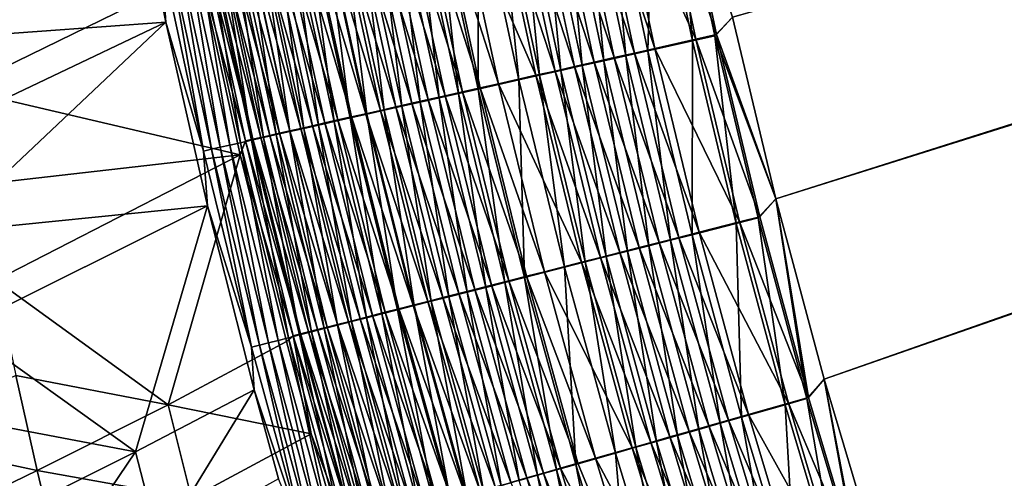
# Model space of a CAD drawing. Header units: metres. Extents: x 0 to 1400, y -1400 to 0.
# Tile 45 of 256: x 199 to 263, y -843 to -813. Entities that reach past the tile are written whole.
import ezdxf

# ---------------------------------------------------------------- set-up
doc = ezdxf.new("R2010")
doc.units = ezdxf.units.M

msp = doc.modelspace()

# ---------------------------------------------------------------- linework, layer by layer
at = {"layer": 'None'}
for points in [[(623.399841, -706.274292, -503.477753), (248.366776, -825.167664, -503.477753), (245.541229, -813.294373, -503.477753)], [(251.523605, -836.957336, -503.477753), (248.366776, -825.167664, -503.477753), (623.399841, -706.274292, -503.477753)], [(255.008926, -848.654297, -503.477753), (251.523605, -836.957336, -503.477753), (623.399841, -706.274292, -503.477753)], [(623.399841, -706.274292, -503.477753), (258.819977, -860.249512, -503.477753), (255.008926, -848.654297, -503.477753)], [(262.953918, -871.733887, -503.477753), (258.819977, -860.249512, -503.477753), (623.399841, -706.274292, -503.477753)], [(267.40802, -883.098511, -503.477753), (262.953918, -871.733887, -503.477753), (623.399841, -706.274292, -503.477753)], [(626.394043, -706.461426, -500.477753), (245.541229, -813.294373, -500.477753), (248.366791, -825.167664, -500.477753)], [(248.366791, -825.167664, -500.477753), (251.523621, -836.957275, -500.477753), (626.394043, -706.461426, -500.477753)], [(251.523621, -836.957275, -500.477753), (255.008942, -848.654236, -500.477753), (626.394043, -706.461426, -500.477753)], [(626.394043, -706.461426, -500.477753), (255.008942, -848.654236, -500.477753), (258.819977, -860.249451, -500.477753)], [(258.819977, -860.249451, -500.477753), (262.953918, -871.733887, -500.477753), (626.394043, -706.461426, -500.477753)], [(262.953918, -871.733887, -500.477753), (267.40799, -883.098511, -500.477753), (626.394043, -706.461426, -500.477753)], [(191.665649, -814.848633, -422.786804), (190.653137, -808.568481, -422.802887), (206.105118, -801.499695, -476.572937)], [(208.514389, -813.617859, -476.808502), (191.665649, -814.848633, -422.786804), (206.105118, -801.499695, -476.572937)], [(208.180984, -809.140564, -478.131744), (208.514389, -813.617859, -476.808502), (206.105118, -801.499695, -476.572937)], [(240.375656, -802.809875, -503.358704), (240.005951, -815.488831, -503.005981), (237.436859, -803.386536, -503.000763)], [(243.133179, -814.737427, -500.369415), (240.59993, -802.716736, -500.368195), (237.89296, -803.247803, -500.038574)], [(240.005951, -815.488831, -503.005981), (240.375656, -802.809875, -503.358704), (242.912338, -814.83374, -503.360046)], [(242.912338, -814.83374, -503.360046), (240.375656, -802.809875, -503.358704), (241.850616, -802.520447, -503.448273)], [(244.476761, -814.434692, -500.450958), (241.958527, -802.450256, -500.450653), (240.59993, -802.716736, -500.368195)], [(243.133179, -814.737427, -500.369415), (244.476761, -814.434692, -500.450958), (240.59993, -802.716736, -500.368195)], [(241.850616, -802.520447, -503.448273), (245.541229, -813.294373, -503.477753), (244.370987, -814.505005, -503.448608)], [(242.912338, -814.83374, -503.360046), (241.850616, -802.520447, -503.448273), (244.370987, -814.505005, -503.448608)], [(245.541229, -813.294373, -500.477753), (241.958527, -802.450256, -500.450653), (244.476761, -814.434692, -500.450958)], [(239.127441, -815.640137, -499.799561), (236.549637, -803.511292, -499.792084), (235.216446, -803.772888, -499.491577)], [(237.436859, -803.386536, -503.000763), (238.563538, -815.813904, -502.741241), (235.9785, -803.672729, -502.733124)], [(240.456055, -815.340698, -500.043396), (237.89296, -803.247803, -500.038574), (236.549637, -803.511292, -499.792084)], [(239.127441, -815.640137, -499.799561), (240.456055, -815.340698, -500.043396), (236.549637, -803.511292, -499.792084)], [(237.436859, -803.386536, -503.000763), (240.005951, -815.488831, -503.005981), (238.563538, -815.813904, -502.741241)], [(240.456055, -815.340698, -500.043396), (243.133179, -814.737427, -500.369415), (237.89296, -803.247803, -500.038574)], [(236.50238, -816.23175, -499.151947), (233.89592, -804.031982, -499.137421), (232.590561, -804.288086, -498.72995)], [(234.531128, -803.956726, -502.40686), (235.713684, -816.456299, -502.038055), (233.097519, -804.238098, -502.022339)], [(237.808716, -815.937317, -499.502319), (235.216446, -803.772888, -499.491577), (233.89592, -804.031982, -499.137421)], [(236.50238, -816.23175, -499.151947), (237.808716, -815.937317, -499.502319), (233.89592, -804.031982, -499.137421)], [(235.9785, -803.672729, -502.733124), (237.131897, -816.136658, -502.418488), (234.531128, -803.956726, -502.40686)], [(234.531128, -803.956726, -502.40686), (237.131897, -816.136658, -502.418488), (235.713684, -816.456299, -502.038055)], [(237.808716, -815.937317, -499.502319), (239.127441, -815.640137, -499.799561), (235.216446, -803.772888, -499.491577)], [(235.9785, -803.672729, -502.733124), (238.563538, -815.813904, -502.741241), (237.131897, -816.136658, -502.418488)], [(232.681366, -817.093018, -497.786438), (230.034515, -804.789734, -497.757294), (227.563873, -805.274719, -496.580963)], [(230.282303, -804.79071, -501.080109), (231.565445, -817.391541, -500.555542), (228.905441, -805.060974, -500.523895)], [(233.936584, -816.810059, -498.293335), (231.30278, -804.540833, -498.269592), (230.034515, -804.789734, -497.757294)], [(232.681366, -817.093018, -497.786438), (233.936584, -816.810059, -498.293335), (230.034515, -804.789734, -497.757294)], [(231.680359, -804.516235, -501.579926), (232.928146, -817.08429, -501.105865), (230.282303, -804.79071, -501.080109)], [(230.282303, -804.79071, -501.080109), (232.928146, -817.08429, -501.105865), (231.565445, -817.391541, -500.555542)], [(232.590561, -804.288086, -498.72995), (231.30278, -804.540833, -498.269592), (235.210892, -816.522827, -498.74881)], [(231.30278, -804.540833, -498.269592), (233.936584, -816.810059, -498.293335), (235.210892, -816.522827, -498.74881)], [(233.097519, -804.238098, -502.022339), (234.311584, -816.7724, -501.600372), (231.680359, -804.516235, -501.579926)], [(231.680359, -804.516235, -501.579926), (234.311584, -816.7724, -501.600372), (232.928146, -817.08429, -501.105865)], [(235.210892, -816.522827, -498.74881), (236.50238, -816.23175, -499.151947), (232.590561, -804.288086, -498.72995)], [(233.097519, -804.238098, -502.022339), (235.713684, -816.456299, -502.038055), (234.311584, -816.7724, -501.600372)], [(228.910019, -817.990356, -499.29184), (226.223221, -805.587708, -499.246826), (228.905441, -805.060974, -500.523895)], [(227.563873, -805.274719, -496.580963), (226.365158, -805.510132, -495.919037), (230.235397, -817.64447, -496.622437)], [(230.235397, -817.64447, -496.622437), (232.681366, -817.093018, -497.786438), (227.563873, -805.274719, -496.580963)], [(228.905441, -805.060974, -500.523895), (231.565445, -817.391541, -500.555542), (228.910019, -817.990356, -499.29184)], [(223.649582, -806.093201, -497.75769), (225.130951, -818.842834, -497.005127), (222.408447, -806.337036, -496.936432)], [(226.75441, -818.429504, -494.516174), (224.050034, -805.964844, -494.45285), (222.937286, -806.183411, -493.650635)], [(226.36084, -818.565369, -497.818054), (223.649582, -806.093201, -497.75769), (224.921844, -805.843262, -498.528198)], [(225.130951, -818.842834, -497.005127), (223.649582, -806.093201, -497.75769), (226.36084, -818.565369, -497.818054)], [(227.887283, -818.174011, -495.264954), (225.193268, -805.740234, -495.20932), (224.050034, -805.964844, -494.45285)], [(226.75441, -818.429504, -494.516174), (227.887283, -818.174011, -495.264954), (224.050034, -805.964844, -494.45285)], [(227.62117, -818.281067, -498.580627), (224.921844, -805.843262, -498.528198), (226.223221, -805.587708, -499.246826)], [(226.36084, -818.565369, -497.818054), (224.921844, -805.843262, -498.528198), (227.62117, -818.281067, -498.580627)], [(229.048218, -817.91217, -495.967377), (226.365158, -805.510132, -495.919037), (225.193268, -805.740234, -495.20932)], [(227.887283, -818.174011, -495.264954), (229.048218, -817.91217, -495.967377), (225.193268, -805.740234, -495.20932)], [(227.62117, -818.281067, -498.580627), (226.223221, -805.587708, -499.246826), (228.910019, -817.990356, -499.29184)], [(226.365158, -805.510132, -495.919037), (229.048218, -817.91217, -495.967377), (230.235397, -817.64447, -496.622437)], [(223.54158, -819.15448, -492.002502), (220.810165, -806.601501, -491.913818), (219.798859, -806.800354, -490.982056)], [(221.200424, -806.574463, -496.065521), (222.770233, -819.375549, -495.23288), (220.027405, -806.804993, -495.14621)], [(224.579926, -818.920105, -492.883728), (221.856812, -806.395752, -492.803833), (220.810165, -806.601501, -491.913818)], [(223.54158, -819.15448, -492.002502), (224.579926, -818.920105, -492.883728), (220.810165, -806.601501, -491.913818)], [(223.933456, -819.113037, -496.143036), (221.200424, -806.574463, -496.065521), (222.408447, -806.337036, -496.936432)], [(222.770233, -819.375549, -495.23288), (221.200424, -806.574463, -496.065521), (223.933456, -819.113037, -496.143036)], [(222.937286, -806.183411, -493.650635), (221.856812, -806.395752, -492.803833), (225.651382, -818.678345, -493.722076)], [(221.856812, -806.395752, -492.803833), (224.579926, -818.920105, -492.883728), (225.651382, -818.678345, -493.722076)], [(222.408447, -806.337036, -496.936432), (225.130951, -818.842834, -497.005127), (223.933456, -819.113037, -496.143036)], [(225.651382, -818.678345, -493.722076), (226.75441, -818.429504, -494.516174), (222.937286, -806.183411, -493.650635)], [(216.992142, -807.352539, -487.95105), (216.137344, -807.520874, -486.867035), (219.749084, -820.010864, -488.077759)], [(219.502747, -820.113281, -492.229492), (216.735306, -807.452454, -492.113159), (217.793213, -807.244324, -493.168427)], [(217.888336, -807.176147, -488.999207), (216.992142, -807.352539, -487.95105), (220.640106, -819.80957, -489.116058)], [(216.992142, -807.352539, -487.95105), (219.749084, -820.010864, -488.077759), (220.640106, -819.80957, -489.116058)], [(218.891129, -807.028442, -494.179962), (220.553268, -819.876038, -493.274567), (217.793213, -807.244324, -493.168427)], [(217.793213, -807.244324, -493.168427), (220.553268, -819.876038, -493.274567), (219.502747, -820.113281, -492.229492)], [(221.57019, -819.599487, -490.117249), (218.824402, -806.992004, -490.01004), (217.888336, -807.176147, -488.999207)], [(220.640106, -819.80957, -489.116058), (221.57019, -819.599487, -490.117249), (217.888336, -807.176147, -488.999207)], [(222.537842, -819.381042, -491.079865), (219.798859, -806.800354, -490.982056), (218.824402, -806.992004, -490.01004)], [(221.57019, -819.599487, -490.117249), (222.537842, -819.381042, -491.079865), (218.824402, -806.992004, -490.01004)], [(220.027405, -806.804993, -495.14621), (221.642975, -819.630005, -494.276215), (218.891129, -807.028442, -494.179962)], [(218.891129, -807.028442, -494.179962), (221.642975, -819.630005, -494.276215), (220.553268, -819.876038, -493.274567)], [(222.537842, -819.381042, -491.079865), (223.54158, -819.15448, -492.002502), (219.798859, -806.800354, -490.982056)], [(220.027405, -806.804993, -495.14621), (222.770233, -819.375549, -495.23288), (221.642975, -819.630005, -494.276215)], [(215.72467, -820.967041, -487.646393), (212.936646, -808.200562, -487.486908), (213.818085, -808.026855, -488.70105)], [(213.16037, -808.107971, -482.205811), (216.604752, -820.721802, -483.583466), (213.835861, -807.974609, -483.415741)], [(214.746094, -807.844055, -489.877899), (216.602356, -820.768616, -488.849457), (213.818085, -808.026855, -488.70105)], [(213.818085, -808.026855, -488.70105), (216.602356, -820.768616, -488.849457), (215.72467, -820.967041, -487.646393)], [(213.835861, -807.974609, -483.415741), (217.325165, -820.558838, -484.754761), (214.557922, -807.832153, -484.597473)], [(213.835861, -807.974609, -483.415741), (216.604752, -820.721802, -483.583466), (217.325165, -820.558838, -484.754761)], [(218.090164, -820.385803, -485.895599), (215.325455, -807.680847, -485.748657), (214.557922, -807.832153, -484.597473)], [(214.557922, -807.832153, -484.597473), (217.325165, -820.558838, -484.754761), (218.090164, -820.385803, -485.895599)], [(217.525681, -820.559875, -490.015381), (214.746094, -807.844055, -489.877899), (215.719055, -807.652466, -491.015778)], [(216.602356, -820.768616, -488.849457), (214.746094, -807.844055, -489.877899), (217.525681, -820.559875, -490.015381)], [(215.325455, -807.680847, -485.748657), (218.898605, -820.203003, -487.003815), (216.137344, -807.520874, -486.867035)], [(218.898605, -820.203003, -487.003815), (215.325455, -807.680847, -485.748657), (218.090164, -820.385803, -485.895599)], [(216.735306, -807.452454, -492.113159), (218.493011, -820.341309, -491.142578), (215.719055, -807.652466, -491.015778)], [(215.719055, -807.652466, -491.015778), (218.493011, -820.341309, -491.142578), (217.525681, -820.559875, -490.015381)], [(216.137344, -807.520874, -486.867035), (218.898605, -820.203003, -487.003815), (219.749084, -820.010864, -488.077759)], [(218.493011, -820.341309, -491.142578), (216.735306, -807.452454, -492.113159), (219.502747, -820.113281, -492.229492)], [(212.697464, -821.652344, -482.503876), (209.904388, -808.799133, -482.299194), (210.586075, -808.664368, -483.640747)], [(211.319458, -808.519531, -484.954254), (213.379395, -821.497864, -483.834106), (210.586075, -808.664368, -483.640747)], [(210.586075, -808.664368, -483.640747), (213.379395, -821.497864, -483.834106), (212.697464, -821.652344, -482.503876)], [(210.945129, -808.546509, -477.131287), (210.749802, -810.313538, -475.865356), (213.708115, -821.378601, -477.350739)], [(210.945129, -808.546509, -477.131287), (214.189865, -821.269165, -478.639709), (211.423798, -808.451538, -478.43042)], [(210.945129, -808.546509, -477.131287), (213.708115, -821.378601, -477.350739), (214.189865, -821.269165, -478.639709)], [(214.112015, -821.331909, -485.136261), (211.319458, -808.519531, -484.954254), (212.103363, -808.364868, -486.237183)], [(213.379395, -821.497864, -483.834106), (211.319458, -808.519531, -484.954254), (214.112015, -821.331909, -485.136261)], [(211.423798, -808.451538, -478.43042), (214.721451, -821.148499, -479.90979), (211.953262, -808.346619, -479.710815)], [(211.423798, -808.451538, -478.43042), (214.189865, -821.269165, -478.639709), (214.721451, -821.148499, -479.90979)], [(215.301834, -821.016907, -481.158661), (212.532486, -808.232056, -480.970062), (211.953262, -808.346619, -479.710815)], [(211.953262, -808.346619, -479.710815), (214.721451, -821.148499, -479.90979), (215.301834, -821.016907, -481.158661)], [(214.89415, -821.154907, -486.407867), (212.103363, -808.364868, -486.237183), (212.936646, -808.200562, -487.486908)], [(214.112015, -821.331909, -485.136261), (212.103363, -808.364868, -486.237183), (214.89415, -821.154907, -486.407867)], [(212.532486, -808.232056, -480.970062), (215.929947, -820.874634, -482.383972), (213.16037, -808.107971, -482.205811)], [(215.929947, -820.874634, -482.383972), (212.532486, -808.232056, -480.970062), (215.301834, -821.016907, -481.158661)], [(214.89415, -821.154907, -486.407867), (212.936646, -808.200562, -487.486908), (215.72467, -820.967041, -487.646393)], [(213.16037, -808.107971, -482.205811), (215.929947, -820.874634, -482.383972), (216.604752, -820.721802, -483.583466)], [(208.700684, -809.037415, -479.542114), (210.967163, -822.045105, -478.369904), (208.180984, -809.140564, -478.131744)], [(208.180984, -809.140564, -478.131744), (210.967163, -822.045105, -478.369904), (208.514389, -813.617859, -476.808502)], [(211.490204, -821.92627, -479.769257), (208.700684, -809.037415, -479.542114), (209.275543, -808.923523, -480.932129)], [(210.967163, -822.045105, -478.369904), (208.700684, -809.037415, -479.542114), (211.490204, -821.92627, -479.769257)], [(212.067352, -821.795227, -481.148071), (209.275543, -808.923523, -480.932129), (209.904388, -808.799133, -482.299194)], [(211.490204, -821.92627, -479.769257), (209.275543, -808.923523, -480.932129), (212.067352, -821.795227, -481.148071)], [(212.067352, -821.795227, -481.148071), (209.904388, -808.799133, -482.299194), (212.697464, -821.652344, -482.503876)], [(193.972046, -811.718323, -421.817627), (195.031235, -817.990723, -421.793152), (210.749802, -810.313538, -475.865356)], [(210.749802, -810.313538, -475.865356), (195.031235, -817.990723, -421.793152), (213.373703, -822.283325, -476.076569)], [(210.749802, -810.313538, -475.865356), (213.373703, -822.283325, -476.076569), (213.708115, -821.378601, -477.350739)], [(192.759552, -821.113647, -422.770844), (191.665649, -814.848633, -422.786804), (208.514389, -813.617859, -476.808502)], [(193.934891, -827.362549, -422.754974), (192.759552, -821.113647, -422.770844), (208.514389, -813.617859, -476.808502)], [(208.514389, -813.617859, -476.808502), (211.224426, -825.619995, -477.035614), (193.934891, -827.362549, -422.754974)], [(210.967163, -822.045105, -478.369904), (211.224426, -825.619995, -477.035614), (208.514389, -813.617859, -476.808502)], [(245.541229, -813.294373, -503.477753), (248.366776, -825.167664, -503.477753), (244.370987, -814.505005, -503.448608)], [(248.366791, -825.167664, -500.477753), (245.541229, -813.294373, -500.477753), (244.476761, -814.434692, -500.450958)], [(247.322021, -826.337646, -500.451263), (244.476761, -814.434692, -500.450958), (243.133179, -814.737427, -500.369415)], [(248.366791, -825.167664, -500.477753), (244.476761, -814.434692, -500.450958), (247.322021, -826.337646, -500.451263)], [(242.904343, -827.507996, -503.010986), (240.005951, -815.488831, -503.005981), (242.912338, -814.83374, -503.360046)], [(245.994202, -826.676147, -500.370605), (243.133179, -814.737427, -500.369415), (240.456055, -815.340698, -500.043396)], [(242.904343, -827.507996, -503.010986), (242.912338, -814.83374, -503.360046), (245.776779, -826.775574, -503.361298)], [(245.776779, -826.775574, -503.361298), (242.912338, -814.83374, -503.360046), (244.370987, -814.505005, -503.448608)], [(245.994202, -826.676147, -500.370605), (247.322021, -826.337646, -500.451263), (243.133179, -814.737427, -500.369415)], [(244.370987, -814.505005, -503.448608), (248.366776, -825.167664, -503.477753), (247.218323, -826.407959, -503.448944)], [(245.776779, -826.775574, -503.361298), (244.370987, -814.505005, -503.448608), (247.218323, -826.407959, -503.448944)], [(242.035156, -827.685547, -499.806732), (239.127441, -815.640137, -499.799561), (237.808716, -815.937317, -499.502319)], [(240.005951, -815.488831, -503.005981), (241.478683, -827.871521, -502.749023), (238.563538, -815.813904, -502.741241)], [(243.348358, -827.350708, -500.048004), (240.456055, -815.340698, -500.043396), (239.127441, -815.640137, -499.799561)], [(242.035156, -827.685547, -499.806732), (243.348358, -827.350708, -500.048004), (239.127441, -815.640137, -499.799561)], [(241.478683, -827.871521, -502.749023), (240.005951, -815.488831, -503.005981), (242.904343, -827.507996, -503.010986)], [(243.348358, -827.350708, -500.048004), (245.994202, -826.676147, -500.370605), (240.456055, -815.340698, -500.043396)], [(239.440231, -828.347168, -499.165863), (236.50238, -816.23175, -499.151947), (235.210892, -816.522827, -498.74881)], [(237.131897, -816.136658, -502.418488), (238.66153, -828.589966, -502.053162), (235.713684, -816.456299, -502.038055)], [(240.731644, -828.017883, -499.512573), (237.808716, -815.937317, -499.502319), (236.50238, -816.23175, -499.151947)], [(239.440231, -828.347168, -499.165863), (240.731644, -828.017883, -499.512573), (236.50238, -816.23175, -499.151947)], [(238.563538, -815.813904, -502.741241), (240.063538, -828.232422, -502.429626), (237.131897, -816.136658, -502.418488)], [(237.131897, -816.136658, -502.418488), (240.063538, -828.232422, -502.429626), (238.66153, -828.589966, -502.053162)], [(240.731644, -828.017883, -499.512573), (242.035156, -827.685547, -499.806732), (237.808716, -815.937317, -499.502319)], [(238.563538, -815.813904, -502.741241), (241.478683, -827.871521, -502.749023), (240.063538, -828.232422, -502.429626)], [(236.903214, -828.99408, -498.316132), (233.936584, -816.810059, -498.293335), (232.681366, -817.093018, -497.786438)], [(234.311584, -816.7724, -501.600372), (235.907257, -829.292419, -501.130615), (232.928146, -817.08429, -501.105865)], [(235.210892, -816.522827, -498.74881), (233.936584, -816.810059, -498.293335), (238.163315, -828.672729, -498.766907)], [(233.936584, -816.810059, -498.293335), (236.903214, -828.99408, -498.316132), (238.163315, -828.672729, -498.766907)], [(235.713684, -816.456299, -502.038055), (237.275269, -828.943481, -501.619995), (234.311584, -816.7724, -501.600372)], [(234.311584, -816.7724, -501.600372), (237.275269, -828.943481, -501.619995), (235.907257, -829.292419, -501.130615)], [(238.163315, -828.672729, -498.766907), (239.440231, -828.347168, -499.165863), (235.210892, -816.522827, -498.74881)], [(235.713684, -816.456299, -502.038055), (238.66153, -828.589966, -502.053162), (237.275269, -828.943481, -501.619995)], [(231.565445, -817.391541, -500.555542), (231.93248, -830.306274, -499.335083), (228.910019, -817.990356, -499.29184)], [(230.235397, -817.64447, -496.622437), (229.048218, -817.91217, -495.967377), (233.241959, -829.927795, -496.662292)], [(235.661789, -829.310669, -497.814453), (232.681366, -817.093018, -497.786438), (230.235397, -817.64447, -496.622437)], [(233.241959, -829.927795, -496.662292), (235.661789, -829.310669, -497.814453), (230.235397, -817.64447, -496.622437)], [(232.928146, -817.08429, -501.105865), (234.559525, -829.636169, -500.585938), (231.565445, -817.391541, -500.555542)], [(231.565445, -817.391541, -500.555542), (234.559525, -829.636169, -500.585938), (231.93248, -830.306274, -499.335083)], [(235.661789, -829.310669, -497.814453), (236.903214, -828.99408, -498.316132), (232.681366, -817.093018, -497.786438)], [(232.928146, -817.08429, -501.105865), (235.907257, -829.292419, -501.130615), (234.559525, -829.636169, -500.585938)], [(195.031235, -817.990723, -421.793152), (196.173233, -824.248718, -421.769043), (213.373703, -822.283325, -476.076569)], [(229.409348, -830.949951, -497.876068), (226.36084, -818.565369, -497.818054), (227.62117, -818.281067, -498.580627)], [(230.917847, -830.52063, -495.31842), (227.887283, -818.174011, -495.264954), (226.75441, -818.429504, -494.516174)], [(230.656967, -830.631653, -498.631042), (227.62117, -818.281067, -498.580627), (228.910019, -817.990356, -499.29184)], [(229.409348, -830.949951, -497.876068), (227.62117, -818.281067, -498.580627), (230.656967, -830.631653, -498.631042)], [(232.067062, -830.227478, -496.013824), (229.048218, -817.91217, -495.967377), (227.887283, -818.174011, -495.264954)], [(230.917847, -830.52063, -495.31842), (232.067062, -830.227478, -496.013824), (227.887283, -818.174011, -495.264954)], [(228.910019, -817.990356, -499.29184), (231.93248, -830.306274, -499.335083), (230.656967, -830.631653, -498.631042)], [(229.048218, -817.91217, -495.967377), (232.067062, -830.227478, -496.013824), (233.241959, -829.927795, -496.662292)], [(227.6418, -831.356506, -492.960571), (224.579926, -818.920105, -492.883728), (223.54158, -819.15448, -492.002502)], [(225.130951, -818.842834, -497.005127), (227.005371, -831.563416, -496.21756), (223.933456, -819.113037, -496.143036)], [(225.651382, -818.678345, -493.722076), (224.579926, -818.920105, -492.883728), (228.703491, -831.085632, -493.790741)], [(224.579926, -818.920105, -492.883728), (227.6418, -831.356506, -492.960571), (228.703491, -831.085632, -493.790741)], [(228.191513, -831.260681, -497.071198), (225.130951, -818.842834, -497.005127), (226.36084, -818.565369, -497.818054)], [(227.005371, -831.563416, -496.21756), (225.130951, -818.842834, -497.005127), (228.191513, -831.260681, -497.071198)], [(229.796066, -830.806824, -494.577057), (226.75441, -818.429504, -494.516174), (225.651382, -818.678345, -493.722076)], [(228.703491, -831.085632, -493.790741), (229.796066, -830.806824, -494.577057), (225.651382, -818.678345, -493.722076)], [(228.191513, -831.260681, -497.071198), (226.36084, -818.565369, -497.818054), (229.409348, -830.949951, -497.876068)], [(229.796066, -830.806824, -494.577057), (230.917847, -830.52063, -495.31842), (226.75441, -818.429504, -494.516174)], [(224.656967, -832.118408, -490.220398), (221.57019, -819.599487, -490.117249), (220.640106, -819.80957, -489.116058)], [(225.617081, -831.873291, -491.173981), (222.537842, -819.381042, -491.079865), (221.57019, -819.599487, -490.117249)], [(224.656967, -832.118408, -490.220398), (225.617081, -831.873291, -491.173981), (221.57019, -819.599487, -490.117249)], [(222.770233, -819.375549, -495.23288), (224.735321, -832.142761, -494.368805), (221.642975, -819.630005, -494.276215)], [(226.612503, -831.619202, -492.08783), (223.54158, -819.15448, -492.002502), (222.537842, -819.381042, -491.079865)], [(225.617081, -831.873291, -491.173981), (226.612503, -831.619202, -492.08783), (222.537842, -819.381042, -491.079865)], [(225.852753, -831.857544, -495.316254), (222.770233, -819.375549, -495.23288), (223.933456, -819.113037, -496.143036)], [(224.735321, -832.142761, -494.368805), (222.770233, -819.375549, -495.23288), (225.852753, -831.857544, -495.316254)], [(226.612503, -831.619202, -492.08783), (227.6418, -831.356506, -492.960571), (223.54158, -819.15448, -492.002502)], [(223.933456, -819.113037, -496.143036), (227.005371, -831.563416, -496.21756), (225.852753, -831.857544, -495.316254)], [(222.003143, -832.796143, -487.135468), (218.898605, -820.203003, -487.003815), (218.090164, -820.385803, -485.895599)], [(221.609909, -832.940796, -491.264618), (218.493011, -820.341309, -491.142578), (219.502747, -820.113281, -492.229492)], [(218.898605, -820.203003, -487.003815), (222.848541, -832.5802, -488.199738), (219.749084, -820.010864, -488.077759)], [(222.848541, -832.5802, -488.199738), (218.898605, -820.203003, -487.003815), (222.003143, -832.796143, -487.135468)], [(220.553268, -819.876038, -493.274567), (222.61232, -832.684814, -492.341461), (219.502747, -820.113281, -492.229492)], [(219.502747, -820.113281, -492.229492), (222.61232, -832.684814, -492.341461), (221.609909, -832.940796, -491.264618)], [(220.640106, -819.80957, -489.116058), (219.749084, -820.010864, -488.077759), (223.733627, -832.354126, -489.228516)], [(219.749084, -820.010864, -488.077759), (222.848541, -832.5802, -488.199738), (223.733627, -832.354126, -489.228516)], [(221.642975, -819.630005, -494.276215), (223.654648, -832.418701, -493.376678), (220.553268, -819.876038, -493.274567)], [(220.553268, -819.876038, -493.274567), (223.654648, -832.418701, -493.376678), (222.61232, -832.684814, -492.341461)], [(223.733627, -832.354126, -489.228516), (224.656967, -832.118408, -490.220398), (220.640106, -819.80957, -489.116058)], [(221.642975, -819.630005, -494.276215), (224.735321, -832.142761, -494.368805), (223.654648, -832.418701, -493.376678)], [(219.045776, -833.552124, -482.555634), (215.929947, -820.874634, -482.383972), (215.301834, -821.016907, -481.158661)], [(216.602356, -820.768616, -488.849457), (218.858078, -833.64386, -487.799988), (215.72467, -820.967041, -487.646393)], [(215.929947, -820.874634, -482.383972), (219.719131, -833.379883, -483.745026), (216.604752, -820.721802, -483.583466)], [(219.719131, -833.379883, -483.745026), (215.929947, -820.874634, -482.383972), (219.045776, -833.552124, -482.555634)], [(219.731216, -833.420715, -488.992371), (216.602356, -820.768616, -488.849457), (217.525681, -820.559875, -490.015381)], [(218.858078, -833.64386, -487.799988), (216.602356, -820.768616, -488.849457), (219.731216, -833.420715, -488.992371)], [(216.604752, -820.721802, -483.583466), (220.43718, -833.196289, -484.906281), (217.325165, -820.558838, -484.754761)], [(216.604752, -820.721802, -483.583466), (219.719131, -833.379883, -483.745026), (220.43718, -833.196289, -484.906281)], [(217.325165, -820.558838, -484.754761), (221.198883, -833.001648, -486.03714), (218.090164, -820.385803, -485.895599)], [(217.325165, -820.558838, -484.754761), (220.43718, -833.196289, -484.906281), (221.198883, -833.001648, -486.03714)], [(218.493011, -820.341309, -491.142578), (220.649017, -833.186218, -490.147766), (217.525681, -820.559875, -490.015381)], [(217.525681, -820.559875, -490.015381), (220.649017, -833.186218, -490.147766), (219.731216, -833.420715, -488.992371)], [(218.090164, -820.385803, -485.895599), (221.198883, -833.001648, -486.03714), (222.003143, -832.796143, -487.135468)], [(220.649017, -833.186218, -490.147766), (218.493011, -820.341309, -491.142578), (221.609909, -832.940796, -491.264618)], [(213.379395, -821.497864, -483.834106), (215.839172, -834.415955, -482.701141), (212.697464, -821.652344, -482.503876)], [(213.708115, -821.378601, -477.350739), (213.373703, -822.283325, -476.076569), (216.820282, -834.12207, -477.562378)], [(216.520538, -834.241577, -484.020416), (213.379395, -821.497864, -483.834106), (214.112015, -821.331909, -485.136261)], [(215.839172, -834.415955, -482.701141), (213.379395, -821.497864, -483.834106), (216.520538, -834.241577, -484.020416)], [(213.708115, -821.378601, -477.350739), (217.304382, -833.997925, -478.841522), (214.189865, -821.269165, -478.639709)], [(217.304382, -833.997925, -478.841522), (213.708115, -821.378601, -477.350739), (216.820282, -834.12207, -477.562378)], [(217.251572, -834.054565, -485.311615), (214.112015, -821.331909, -485.136261), (214.89415, -821.154907, -486.407867)], [(216.520538, -834.241577, -484.020416), (214.112015, -821.331909, -485.136261), (217.251572, -834.054565, -485.311615)], [(214.189865, -821.269165, -478.639709), (217.837357, -833.861389, -480.101624), (214.721451, -821.148499, -479.90979)], [(214.189865, -821.269165, -478.639709), (217.304382, -833.997925, -478.841522), (217.837357, -833.861389, -480.101624)], [(214.721451, -821.148499, -479.90979), (218.418182, -833.712708, -481.340424), (215.301834, -821.016907, -481.158661)], [(214.721451, -821.148499, -479.90979), (217.837357, -833.861389, -480.101624), (218.418182, -833.712708, -481.340424)], [(218.031128, -833.855225, -486.572296), (214.89415, -821.154907, -486.407867), (215.72467, -820.967041, -487.646393)], [(217.251572, -834.054565, -485.311615), (214.89415, -821.154907, -486.407867), (218.031128, -833.855225, -486.572296)], [(215.301834, -821.016907, -481.158661), (218.418182, -833.712708, -481.340424), (219.045776, -833.552124, -482.555634)], [(215.72467, -820.967041, -487.646393), (218.858078, -833.64386, -487.799988), (218.031128, -833.855225, -486.572296)], [(214.10434, -834.860413, -478.599609), (210.967163, -822.045105, -478.369904), (211.490204, -821.92627, -479.769257)], [(211.224426, -825.619995, -477.035614), (210.967163, -822.045105, -478.369904), (214.10434, -834.860413, -478.599609)], [(214.629929, -834.725647, -479.988281), (211.490204, -821.92627, -479.769257), (212.067352, -821.795227, -481.148071)], [(214.10434, -834.860413, -478.599609), (211.490204, -821.92627, -479.769257), (214.629929, -834.725647, -479.988281)], [(215.208588, -834.577393, -481.356293), (212.067352, -821.795227, -481.148071), (212.697464, -821.652344, -482.503876)], [(214.629929, -834.725647, -479.988281), (212.067352, -821.795227, -481.148071), (215.208588, -834.577393, -481.356293)], [(212.697464, -821.652344, -482.503876), (215.839172, -834.415955, -482.701141), (215.208588, -834.577393, -481.356293)], [(213.373703, -822.283325, -476.076569), (196.173233, -824.248718, -421.769043), (197.398148, -830.49115, -421.745209)], [(213.373703, -822.283325, -476.076569), (197.398148, -830.49115, -421.745209), (208.655441, -838.639343, -450.149689)], [(208.655441, -838.639343, -450.149689), (216.38855, -834.49707, -476.285645), (213.373703, -822.283325, -476.076569)], [(213.373703, -822.283325, -476.076569), (216.38855, -834.49707, -476.285645), (216.820282, -834.12207, -477.562378)], [(248.366776, -825.167664, -503.477753), (250.392166, -838.219604, -503.449249), (247.218323, -826.407959, -503.448944)], [(250.493881, -838.14917, -500.451538), (248.366791, -825.167664, -500.477753), (247.322021, -826.337646, -500.451263)], [(248.366776, -825.167664, -503.477753), (251.523605, -836.957336, -503.477753), (250.392166, -838.219604, -503.449249)], [(251.523621, -836.957275, -500.477753), (248.366791, -825.167664, -500.477753), (250.493881, -838.14917, -500.451538)], [(211.224426, -825.619995, -477.035614), (195.191742, -833.594299, -422.739227), (193.934891, -827.362549, -422.754974)], [(195.191742, -833.594299, -422.739227), (211.224426, -825.619995, -477.035614), (206.531509, -841.704468, -451.14328)], [(211.224426, -825.619995, -477.035614), (214.272018, -837.655518, -477.2565), (206.531509, -841.704468, -451.14328)], [(214.272018, -837.655518, -477.2565), (211.224426, -825.619995, -477.035614), (214.10434, -834.860413, -478.599609)], [(249.18251, -838.522949, -500.371704), (245.994202, -826.676147, -500.370605), (243.348358, -827.350708, -500.048004)], [(248.968475, -838.625427, -503.362518), (245.776779, -826.775574, -503.361298), (247.218323, -826.407959, -503.448944)], [(250.493881, -838.14917, -500.451538), (247.322021, -826.337646, -500.451263), (245.994202, -826.676147, -500.370605)], [(249.18251, -838.522949, -500.371704), (250.493881, -838.14917, -500.451538), (245.994202, -826.676147, -500.370605)], [(247.218323, -826.407959, -503.448944), (250.392166, -838.219604, -503.449249), (248.968475, -838.625427, -503.362518)], [(246.131516, -839.434143, -503.015747), (242.904343, -827.507996, -503.010986), (245.776779, -826.775574, -503.361298)], [(246.131516, -839.434143, -503.015747), (245.776779, -826.775574, -503.361298), (248.968475, -838.625427, -503.362518)], [(241.478683, -827.871521, -502.749023), (243.325455, -840.23407, -502.440247), (240.063538, -828.232422, -502.429626)], [(245.272232, -839.637512, -499.813568), (242.035156, -827.685547, -499.806732), (240.731644, -828.017883, -499.512573)], [(244.723343, -839.835571, -502.756409), (241.478683, -827.871521, -502.749023), (242.904343, -827.507996, -503.010986)], [(243.325455, -840.23407, -502.440247), (241.478683, -827.871521, -502.749023), (244.723343, -839.835571, -502.756409)], [(246.569336, -839.267761, -500.052399), (243.348358, -827.350708, -500.048004), (242.035156, -827.685547, -499.806732)], [(245.272232, -839.637512, -499.813568), (246.569336, -839.267761, -500.052399), (242.035156, -827.685547, -499.806732)], [(244.723343, -839.835571, -502.756409), (242.904343, -827.507996, -503.010986), (246.131516, -839.434143, -503.015747)], [(246.569336, -839.267761, -500.052399), (249.18251, -838.522949, -500.371704), (243.348358, -827.350708, -500.048004)], [(238.66153, -828.589966, -502.053162), (240.57074, -841.019409, -501.638733), (237.275269, -828.943481, -501.619995)], [(242.708817, -840.368164, -499.179138), (239.440231, -828.347168, -499.165863), (238.163315, -828.672729, -498.766907)], [(240.063538, -828.232422, -502.429626), (241.940399, -840.628967, -502.067566), (238.66153, -828.589966, -502.053162)], [(238.66153, -828.589966, -502.053162), (241.940399, -840.628967, -502.067566), (240.57074, -841.019409, -501.638733)], [(243.984619, -840.004517, -499.522369), (240.731644, -828.017883, -499.512573), (239.440231, -828.347168, -499.165863)], [(242.708817, -840.368164, -499.179138), (243.984619, -840.004517, -499.522369), (239.440231, -828.347168, -499.165863)], [(240.063538, -828.232422, -502.429626), (243.325455, -840.23407, -502.440247), (241.940399, -840.628967, -502.067566)], [(243.984619, -840.004517, -499.522369), (245.272232, -839.637512, -499.813568), (240.731644, -828.017883, -499.512573)], [(240.202011, -841.082764, -498.337891), (236.903214, -828.99408, -498.316132), (235.661789, -829.310669, -497.814453)], [(237.275269, -828.943481, -501.619995), (239.218918, -841.404846, -501.154236), (235.907257, -829.292419, -501.130615)], [(238.163315, -828.672729, -498.766907), (236.903214, -828.99408, -498.316132), (241.447205, -840.727783, -498.784149)], [(236.903214, -828.99408, -498.316132), (240.202011, -841.082764, -498.337891), (241.447205, -840.727783, -498.784149)], [(237.275269, -828.943481, -501.619995), (240.57074, -841.019409, -501.638733), (239.218918, -841.404846, -501.154236)], [(241.447205, -840.727783, -498.784149), (242.708817, -840.368164, -499.179138), (238.163315, -828.672729, -498.766907)], [(234.559525, -829.636169, -500.585938), (235.28981, -842.525085, -499.376373), (231.93248, -830.306274, -499.335083)], [(238.975067, -841.432556, -497.841187), (235.661789, -829.310669, -497.814453), (233.241959, -829.927795, -496.662292)], [(235.907257, -829.292419, -501.130615), (237.886917, -841.784607, -500.61496), (234.559525, -829.636169, -500.585938)], [(234.559525, -829.636169, -500.585938), (237.886917, -841.784607, -500.61496), (235.28981, -842.525085, -499.376373)], [(238.975067, -841.432556, -497.841187), (240.202011, -841.082764, -498.337891), (235.661789, -829.310669, -497.814453)], [(235.907257, -829.292419, -501.130615), (239.218918, -841.404846, -501.154236), (237.886917, -841.784607, -500.61496)], [(197.398148, -830.49115, -421.745209), (198.706039, -836.717163, -421.721741), (208.655441, -838.639343, -450.149689)], [(234.284149, -842.769897, -495.369507), (230.917847, -830.52063, -495.31842), (229.796066, -830.806824, -494.577057)], [(231.93248, -830.306274, -499.335083), (234.028427, -842.884766, -498.679199), (230.656967, -830.631653, -498.631042)], [(235.420914, -842.445801, -496.058197), (232.067062, -830.227478, -496.013824), (230.917847, -830.52063, -495.31842)], [(234.284149, -842.769897, -495.369507), (235.420914, -842.445801, -496.058197), (230.917847, -830.52063, -495.31842)], [(231.93248, -830.306274, -499.335083), (235.28981, -842.525085, -499.376373), (234.028427, -842.884766, -498.679199)], [(233.241959, -829.927795, -496.662292), (232.067062, -830.227478, -496.013824), (236.582809, -842.114563, -496.700378)], [(232.067062, -830.227478, -496.013824), (235.420914, -842.445801, -496.058197), (236.582809, -842.114563, -496.700378)], [(236.582809, -842.114563, -496.700378), (238.975067, -841.432556, -497.841187), (233.241959, -829.927795, -496.662292)], [(228.703491, -831.085632, -493.790741), (227.6418, -831.356506, -492.960571), (232.092804, -843.394775, -493.856415)], [(231.58931, -843.580322, -497.134369), (228.191513, -831.260681, -497.071198), (229.409348, -830.949951, -497.876068)], [(233.174194, -843.086426, -494.635254), (229.796066, -830.806824, -494.577057), (228.703491, -831.085632, -493.790741)], [(232.092804, -843.394775, -493.856415), (233.174194, -843.086426, -494.635254), (228.703491, -831.085632, -493.790741)], [(232.794312, -843.236694, -497.931519), (229.409348, -830.949951, -497.876068), (230.656967, -830.631653, -498.631042)], [(231.58931, -843.580322, -497.134369), (229.409348, -830.949951, -497.876068), (232.794312, -843.236694, -497.931519)], [(233.174194, -843.086426, -494.635254), (234.284149, -842.769897, -495.369507), (229.796066, -830.806824, -494.577057)], [(230.656967, -830.631653, -498.631042), (234.028427, -842.884766, -498.679199), (232.794312, -843.236694, -497.931519)], [(230.02211, -843.985291, -492.169464), (226.612503, -831.619202, -492.08783), (225.617081, -831.873291, -491.173981)], [(227.005371, -831.563416, -496.21756), (229.274109, -844.240662, -495.396027), (225.852753, -831.857544, -495.316254)], [(231.041611, -843.69458, -493.034058), (227.6418, -831.356506, -492.960571), (226.612503, -831.619202, -492.08783)], [(230.02211, -843.985291, -492.169464), (231.041611, -843.69458, -493.034058), (226.612503, -831.619202, -492.08783)], [(230.415314, -843.915161, -496.288818), (227.005371, -831.563416, -496.21756), (228.191513, -831.260681, -497.071198)], [(229.274109, -844.240662, -495.396027), (227.005371, -831.563416, -496.21756), (230.415314, -843.915161, -496.288818)], [(227.6418, -831.356506, -492.960571), (231.041611, -843.69458, -493.034058), (232.092804, -843.394775, -493.856415)], [(230.415314, -843.915161, -496.288818), (228.191513, -831.260681, -497.071198), (231.58931, -843.580322, -497.134369)], [(223.654648, -832.418701, -493.376678), (226.063156, -845.156616, -492.448608), (222.61232, -832.684814, -492.341461)], [(223.733627, -832.354126, -489.228516), (222.848541, -832.5802, -488.199738), (227.168091, -844.799438, -489.336182)], [(224.735321, -832.142761, -494.368805), (227.096481, -844.861816, -493.474396), (223.654648, -832.418701, -493.376678)], [(223.654648, -832.418701, -493.376678), (227.096481, -844.861816, -493.474396), (226.063156, -845.156616, -492.448608)], [(228.083923, -844.538147, -490.319122), (224.656967, -832.118408, -490.220398), (223.733627, -832.354126, -489.228516)], [(227.168091, -844.799438, -489.336182), (228.083923, -844.538147, -490.319122), (223.733627, -832.354126, -489.228516)], [(229.035751, -844.266663, -491.264008), (225.617081, -831.873291, -491.173981), (224.656967, -832.118408, -490.220398)], [(228.083923, -844.538147, -490.319122), (229.035751, -844.266663, -491.264008), (224.656967, -832.118408, -490.220398)], [(228.167313, -844.556335, -494.457367), (224.735321, -832.142761, -494.368805), (225.852753, -831.857544, -495.316254)], [(227.096481, -844.861816, -493.474396), (224.735321, -832.142761, -494.368805), (228.167313, -844.556335, -494.457367)], [(229.035751, -844.266663, -491.264008), (230.02211, -843.985291, -492.169464), (225.617081, -831.873291, -491.173981)], [(225.852753, -831.857544, -495.316254), (229.274109, -844.240662, -495.396027), (228.167313, -844.556335, -494.457367)], [(220.43718, -833.196289, -484.906281), (224.650818, -845.517761, -486.172699), (221.198883, -833.001648, -486.03714)], [(224.11525, -845.712402, -490.274506), (220.649017, -833.186218, -490.147766), (221.609909, -832.940796, -491.264618)], [(221.198883, -833.001648, -486.03714), (225.450104, -845.289612, -487.261566), (222.003143, -832.796143, -487.135468)], [(221.198883, -833.001648, -486.03714), (224.650818, -845.517761, -486.172699), (225.450104, -845.289612, -487.261566)], [(222.61232, -832.684814, -492.341461), (225.068893, -845.440308, -491.38147), (221.609909, -832.940796, -491.264618)], [(221.609909, -832.940796, -491.264618), (225.068893, -845.440308, -491.38147), (224.11525, -845.712402, -490.274506)], [(226.289673, -845.050049, -488.316528), (222.848541, -832.5802, -488.199738), (222.003143, -832.796143, -487.135468)], [(222.003143, -832.796143, -487.135468), (225.450104, -845.289612, -487.261566), (226.289673, -845.050049, -488.316528)], [(222.61232, -832.684814, -492.341461), (226.063156, -845.156616, -492.448608), (225.068893, -845.440308, -491.38147)], [(222.848541, -832.5802, -488.199738), (226.289673, -845.050049, -488.316528), (227.168091, -844.799438, -489.336182)], [(206.531509, -841.704468, -451.14328), (196.530197, -839.8078, -422.723572), (195.191742, -833.594299, -422.739227)], [(217.837357, -833.861389, -480.101624), (221.880783, -846.308655, -481.514679), (218.418182, -833.712708, -481.340424)], [(218.858078, -833.64386, -487.799988), (221.513474, -846.455078, -486.729828), (218.031128, -833.855225, -486.572296)], [(218.418182, -833.712708, -481.340424), (222.507111, -846.129761, -482.720184), (219.045776, -833.552124, -482.555634)], [(218.418182, -833.712708, -481.340424), (221.880783, -846.308655, -481.514679), (222.507111, -846.129761, -482.720184)], [(222.336029, -846.220215, -487.947113), (218.858078, -833.64386, -487.799988), (219.731216, -833.420715, -488.992371)], [(221.513474, -846.455078, -486.729828), (218.858078, -833.64386, -487.799988), (222.336029, -846.220215, -487.947113)], [(223.178253, -845.93811, -483.899841), (219.719131, -833.379883, -483.745026), (219.045776, -833.552124, -482.555634)], [(219.045776, -833.552124, -482.555634), (222.507111, -846.129761, -482.720184), (223.178253, -845.93811, -483.899841)], [(219.719131, -833.379883, -483.745026), (223.893158, -845.734009, -485.051422), (220.43718, -833.196289, -484.906281)], [(223.893158, -845.734009, -485.051422), (219.719131, -833.379883, -483.745026), (223.178253, -845.93811, -483.899841)], [(220.649017, -833.186218, -490.147766), (223.203766, -845.972534, -489.129211), (219.731216, -833.420715, -488.992371)], [(219.731216, -833.420715, -488.992371), (223.203766, -845.972534, -489.129211), (222.336029, -846.220215, -487.947113)], [(220.43718, -833.196289, -484.906281), (223.893158, -845.734009, -485.051422), (224.650818, -845.517761, -486.172699)], [(223.203766, -845.972534, -489.129211), (220.649017, -833.186218, -490.147766), (224.11525, -845.712402, -490.274506)], [(215.839172, -834.415955, -482.701141), (218.698502, -847.259094, -481.555908), (215.208588, -834.577393, -481.356293)], [(219.32872, -847.079041, -482.890259), (215.839172, -834.415955, -482.701141), (216.520538, -834.241577, -484.020416)], [(219.32872, -847.079041, -482.890259), (218.698502, -847.259094, -481.555908), (215.839172, -834.415955, -482.701141)], [(216.820282, -834.12207, -477.562378), (216.38855, -834.49707, -476.285645), (218.004349, -840.525269, -476.386353)], [(220.008713, -846.884766, -484.198975), (216.520538, -834.241577, -484.020416), (217.251572, -834.054565, -485.311615)], [(219.32872, -847.079041, -482.890259), (216.520538, -834.241577, -484.020416), (220.008713, -846.884766, -484.198975)], [(220.766678, -846.627014, -479.035065), (217.304382, -833.997925, -478.841522), (216.820282, -834.12207, -477.562378)], [(216.820282, -834.12207, -477.562378), (218.004349, -840.525269, -476.386353), (220.280975, -846.76593, -477.765411)], [(216.820282, -834.12207, -477.562378), (220.280975, -846.76593, -477.765411), (220.766678, -846.627014, -479.035065)], [(220.737335, -846.676636, -485.479645), (217.251572, -834.054565, -485.311615), (218.031128, -833.855225, -486.572296)], [(220.008713, -846.884766, -484.198975), (217.251572, -834.054565, -485.311615), (220.737335, -846.676636, -485.479645)], [(217.304382, -833.997925, -478.841522), (221.300293, -846.474548, -480.285583), (217.837357, -833.861389, -480.101624)], [(221.300293, -846.474548, -480.285583), (217.304382, -833.997925, -478.841522), (220.766678, -846.627014, -479.035065)], [(217.837357, -833.861389, -480.101624), (221.300293, -846.474548, -480.285583), (221.880783, -846.308655, -481.514679)], [(218.031128, -833.855225, -486.572296), (221.513474, -846.455078, -486.729828), (220.737335, -846.676636, -485.479645)], [(218.004349, -840.525269, -476.386353), (216.38855, -834.49707, -476.285645), (208.655441, -838.639343, -450.149689)], [(217.591843, -847.5755, -478.819977), (214.10434, -834.860413, -478.599609), (214.629929, -834.725647, -479.988281)], [(214.272018, -837.655518, -477.2565), (214.10434, -834.860413, -478.599609), (217.591843, -847.5755, -478.819977)], [(218.119171, -847.424683, -480.198334), (214.629929, -834.725647, -479.988281), (215.208588, -834.577393, -481.356293)], [(217.591843, -847.5755, -478.819977), (214.629929, -834.725647, -479.988281), (218.119171, -847.424683, -480.198334)], [(215.208588, -834.577393, -481.356293), (218.698502, -847.259094, -481.555908), (218.119171, -847.424683, -480.198334)], [(200.097015, -842.92572, -421.698639), (198.706039, -836.717163, -421.721741), (190.101822, -840.796143, -393.350677)], [(208.655441, -838.639343, -450.149689), (198.706039, -836.717163, -421.721741), (200.097015, -842.92572, -421.698639)], [(251.523605, -836.957336, -503.477753), (253.892075, -849.929993, -503.449524), (250.392166, -838.219604, -503.449249)], [(253.991898, -849.859558, -500.451813), (251.523621, -836.957275, -500.477753), (250.493881, -838.14917, -500.451538)], [(251.523605, -836.957336, -503.477753), (255.008926, -848.654297, -503.477753), (253.892075, -849.929993, -503.449524)], [(255.008942, -848.654236, -500.477753), (251.523621, -836.957275, -500.477753), (253.991898, -849.859558, -500.451813)], [(206.531509, -841.704468, -451.14328), (214.272018, -837.655518, -477.2565), (208.08374, -847.772217, -451.132111)], [(214.272018, -837.655518, -477.2565), (215.864319, -843.468506, -477.360626), (208.08374, -847.772217, -451.132111)], [(215.864319, -843.468506, -477.360626), (214.272018, -837.655518, -477.2565), (217.591843, -847.5755, -478.819977)], [(250.392166, -838.219604, -503.449249), (252.486954, -850.373535, -503.363617), (248.968475, -838.625427, -503.362518)], [(253.991898, -849.859558, -500.451813), (250.493881, -838.14917, -500.451538), (249.18251, -838.522949, -500.371704)], [(250.392166, -838.219604, -503.449249), (253.892075, -849.929993, -503.449524), (252.486954, -850.373535, -503.363617)], [(210.180939, -844.722473, -450.131348), (208.655441, -838.639343, -450.149689), (200.097015, -842.92572, -421.698639)], [(210.180939, -844.722473, -450.131348), (218.004349, -840.525269, -476.386353), (208.655441, -838.639343, -450.149689)], [(249.68689, -851.257324, -503.020233), (246.131516, -839.434143, -503.015747), (248.968475, -838.625427, -503.362518)], [(252.697617, -850.268005, -500.372742), (249.18251, -838.522949, -500.371704), (246.569336, -839.267761, -500.052399)], [(248.968475, -838.625427, -503.362518), (252.486954, -850.373535, -503.363617), (249.68689, -851.257324, -503.020233)], [(252.697617, -850.268005, -500.372742), (253.991898, -849.859558, -500.451813), (249.18251, -838.522949, -500.371704)], [(248.296936, -851.696106, -502.763428), (244.723343, -839.835571, -502.756409), (246.131516, -839.434143, -503.015747)], [(250.118439, -851.082031, -500.056519), (246.569336, -839.267761, -500.052399), (245.272232, -839.637512, -499.813568)], [(248.296936, -851.696106, -502.763428), (246.131516, -839.434143, -503.015747), (249.68689, -851.257324, -503.020233)], [(250.118439, -851.082031, -500.056519), (252.697617, -850.268005, -500.372742), (246.569336, -839.267761, -500.052399)], [(206.531509, -841.704468, -451.14328), (197.950287, -846.002014, -422.708099), (196.530197, -839.8078, -422.723572)], [(247.567062, -851.887268, -499.531616), (243.984619, -840.004517, -499.522369), (242.708817, -840.368164, -499.179138)], [(246.917023, -852.131653, -502.450287), (243.325455, -840.23407, -502.440247), (244.723343, -839.835571, -502.756409)], [(248.83812, -851.486084, -499.820007), (245.272232, -839.637512, -499.813568), (243.984619, -840.004517, -499.522369)], [(247.567062, -851.887268, -499.531616), (248.83812, -851.486084, -499.820007), (243.984619, -840.004517, -499.522369)], [(246.917023, -852.131653, -502.450287), (244.723343, -839.835571, -502.756409), (248.296936, -851.696106, -502.763428)], [(248.83812, -851.486084, -499.820007), (250.118439, -851.082031, -500.056519), (245.272232, -839.637512, -499.813568)], [(190.101822, -840.796143, -393.350677), (191.435196, -847.118408, -393.323334), (200.097015, -842.92572, -421.698639)], [(219.664642, -846.411011, -476.483002), (218.004349, -840.525269, -476.386353), (210.180939, -844.722473, -450.131348)], [(218.004349, -840.525269, -476.386353), (219.664642, -846.411011, -476.483002), (220.280975, -846.76593, -477.765411)], [(241.447205, -840.727783, -498.784149), (240.202011, -841.082764, -498.337891), (245.06189, -852.677917, -498.800507)], [(241.940399, -840.628967, -502.067566), (244.197327, -852.990173, -501.656494), (240.57074, -841.019409, -501.638733)], [(246.307541, -852.28479, -499.191681), (242.708817, -840.368164, -499.179138), (241.447205, -840.727783, -498.784149)], [(245.06189, -852.677917, -498.800507), (246.307541, -852.28479, -499.191681), (241.447205, -840.727783, -498.784149)], [(243.325455, -840.23407, -502.440247), (245.549652, -852.563293, -502.081207), (241.940399, -840.628967, -502.067566)], [(241.940399, -840.628967, -502.067566), (245.549652, -852.563293, -502.081207), (244.197327, -852.990173, -501.656494)], [(246.307541, -852.28479, -499.191681), (247.567062, -851.887268, -499.531616), (242.708817, -840.368164, -499.179138)], [(245.549652, -852.563293, -502.081207), (243.325455, -840.23407, -502.440247), (246.917023, -852.131653, -502.450287)], [(242.620529, -853.448486, -497.866547), (238.975067, -841.432556, -497.841187), (236.582809, -842.114563, -496.700378)], [(239.218918, -841.404846, -501.154236), (241.546906, -853.826782, -500.642487), (237.886917, -841.784607, -500.61496)], [(243.832291, -853.06604, -498.358521), (240.202011, -841.082764, -498.337891), (238.975067, -841.432556, -497.841187)], [(242.620529, -853.448486, -497.866547), (243.832291, -853.06604, -498.358521), (238.975067, -841.432556, -497.841187)], [(240.57074, -841.019409, -501.638733), (242.862442, -853.411499, -501.176605), (239.218918, -841.404846, -501.154236)], [(239.218918, -841.404846, -501.154236), (242.862442, -853.411499, -501.176605), (241.546906, -853.826782, -500.642487)], [(240.202011, -841.082764, -498.337891), (243.832291, -853.06604, -498.358521), (245.06189, -852.677917, -498.800507)], [(240.57074, -841.019409, -501.638733), (244.197327, -852.990173, -501.656494), (242.862442, -853.411499, -501.176605)], [(199.452103, -852.175842, -422.692719), (197.950287, -846.002014, -422.708099), (206.531509, -841.704468, -451.14328)], [(208.08374, -847.772217, -451.132111), (199.452103, -852.175842, -422.692719), (206.531509, -841.704468, -451.14328)], [(237.886917, -841.784607, -500.61496), (238.981232, -854.636719, -499.415588), (235.28981, -842.525085, -499.376373)], [(236.582809, -842.114563, -496.700378), (235.420914, -842.445801, -496.058197), (240.257233, -854.194458, -496.736481)], [(240.257233, -854.194458, -496.736481), (242.620529, -853.448486, -497.866547), (236.582809, -842.114563, -496.700378)], [(237.886917, -841.784607, -500.61496), (241.546906, -853.826782, -500.642487), (238.981232, -854.636719, -499.415588)], [(237.985413, -854.91156, -495.41803), (234.284149, -842.769897, -495.369507), (233.174194, -843.086426, -494.635254)], [(235.28981, -842.525085, -499.376373), (237.734741, -855.030212, -498.724945), (234.028427, -842.884766, -498.679199)], [(240.257233, -854.194458, -496.736481), (235.420914, -842.445801, -496.058197), (234.284149, -842.769897, -495.369507)], [(237.985413, -854.91156, -495.41803), (240.257233, -854.194458, -496.736481), (234.284149, -842.769897, -495.369507)], [(235.28981, -842.525085, -499.376373), (238.981232, -854.636719, -499.415588), (237.734741, -855.030212, -498.724945)], [(191.435196, -847.118408, -393.323334), (201.571136, -849.115723, -421.675873), (200.097015, -842.92572, -421.698639)], [(200.097015, -842.92572, -421.698639), (201.571136, -849.115723, -421.675873), (210.180939, -844.722473, -450.131348)], [(232.092804, -843.394775, -493.856415), (231.041611, -843.69458, -493.034058), (235.818512, -855.595581, -493.918823)], [(235.323517, -855.791443, -497.194397), (231.58931, -843.580322, -497.134369), (232.794312, -843.236694, -497.931519)], [(236.888, -855.257935, -494.690552), (233.174194, -843.086426, -494.635254), (232.092804, -843.394775, -493.856415)], [(235.818512, -855.595581, -493.918823), (236.888, -855.257935, -494.690552), (232.092804, -843.394775, -493.856415)], [(234.028427, -842.884766, -498.679199), (236.514893, -855.415283, -497.984192), (232.794312, -843.236694, -497.931519)], [(232.794312, -843.236694, -497.931519), (236.514893, -855.415283, -497.984192), (235.323517, -855.791443, -497.194397)], [(236.888, -855.257935, -494.690552), (237.985413, -854.91156, -495.41803), (233.174194, -843.086426, -494.635254)], [(234.028427, -842.884766, -498.679199), (237.734741, -855.030212, -498.724945), (236.514893, -855.415283, -497.984192)]]:
    msp.add_3dface(points, dxfattribs=at)

doc.saveas('drawing.dxf')
